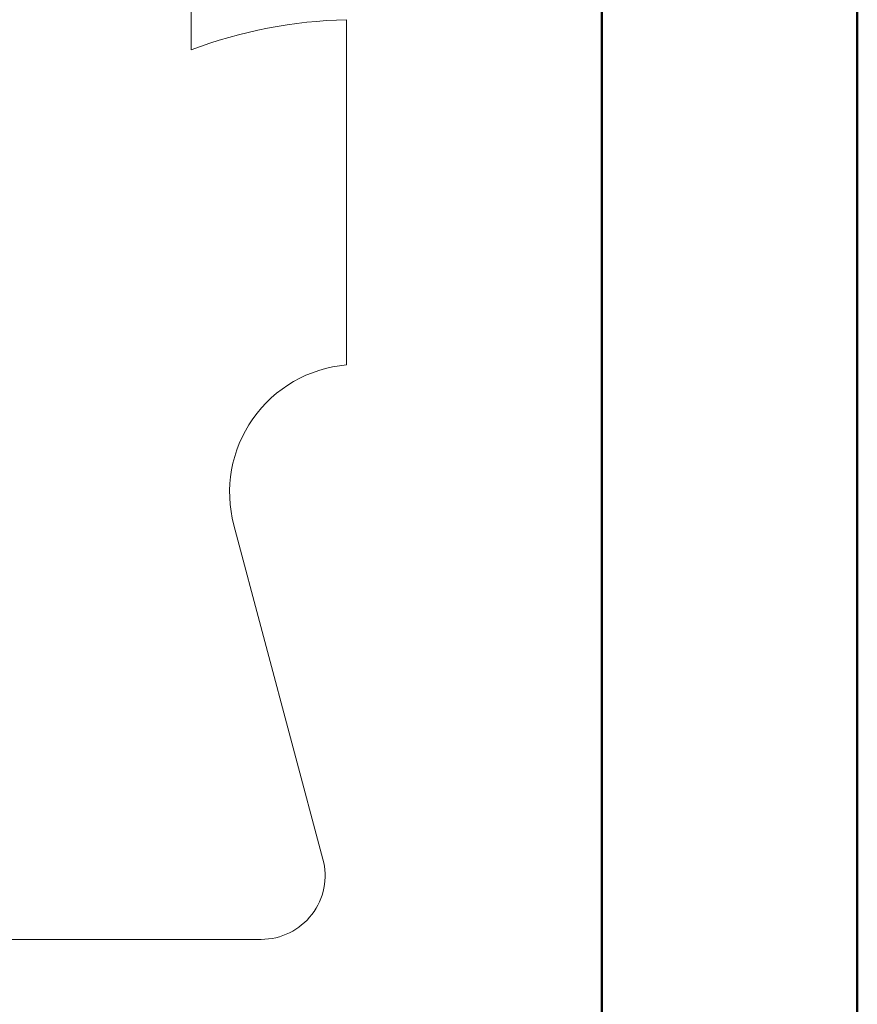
# Model space of a CAD drawing. Header units: millimetres. Extents: x 10199 to 83623, y 33714 to 105138.
# Tile 9 of 41: x 61776 to 61783, y 71090 to 71098. Entities that reach past the tile are written whole.
import ezdxf

# ---------------------------------------------------------------- set-up
doc = ezdxf.new("R2010")
doc.units = ezdxf.units.MM
doc.layers.add('ZUSATZPROFILE', color=7, linetype='Continuous', lineweight=9)
doc.layers.add('узл_dwg', color=7, linetype='Continuous', lineweight=9, true_color=0x767676)

# ---------------------------------------------------------------- blocks, each defined once
blk = doc.blocks.new('узл_dwg__U34-3022291-5_14 Примыкание шахты')
at = {"color": 2, "lineweight": 50, "true_color": 0xffff00}
blk.add_line((61780.756, 71088.104), (61780.756, 71108.604), dxfattribs=at)
at = {"color": 2, "lineweight": 50, "true_color": 0xffff00, "flags": 128}
blk.add_lwpolyline([(61757.756, 71111.104), (61757.756, 71112.604), (61782.756, 71112.604), (61782.756, 71087.604), (61781.256, 71087.604)], dxfattribs=at)
blk = doc.blocks.new('узл_dwg-3022285-5_14 Примыкание шахты')
at = {"layer": 'ZUSATZPROFILE'}
for p, q in [((61778.756, 71097.8039), (61778.756, 71095.1012)), ((61778.5727, 71091.2337), (61777.8758, 71093.8472)), ((61778.0896, 71090.6049), (61749.4527, 71090.6049))]:
    blk.add_line(p, q, dxfattribs=at)
at = {"layer": 'ZUSATZPROFILE', "flags": 128}
blk.add_lwpolyline([(61777.5404, 71097.5682), (61777.5404, 71107.904), (61778.756, 71107.904), (61778.756, 71110.604)], dxfattribs=at)
at = {"layer": 'ZUSATZPROFILE'}
for centre, radius, start, end in [((61778.8424, 71094.1049), 3.7, 91.3375, 110.60276), ((61778.842, 71094.1049), 1, 94.93322, 194.93142), ((61778.0896, 71091.1049), 0.5, 270, 14.93142)]:
    blk.add_arc(centre, radius, start, end, dxfattribs=at)
blk.add_blockref('узл_dwg__U34-3022291-5_14 Примыкание шахты', (0, 0))

msp = doc.modelspace()

# ---------------------------------------------------------------- block references
at = {"layer": 'узл_dwg', "color": 253, "true_color": 0x999999}
msp.add_blockref('узл_dwg-3022285-5_14 Примыкание шахты', (0, 0), dxfattribs=at)

doc.saveas('drawing.dxf')
